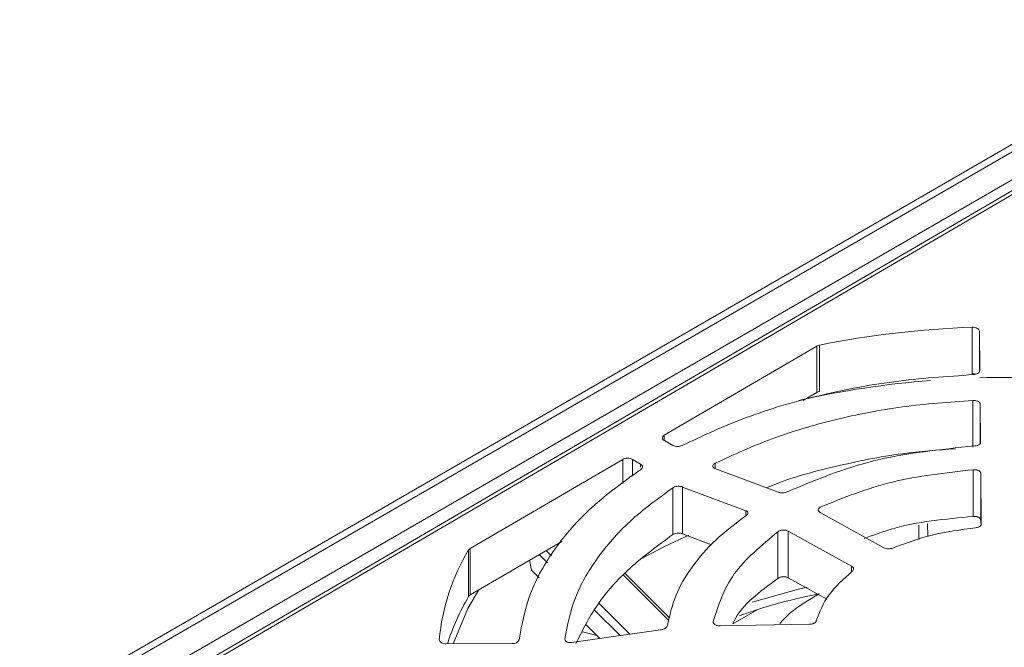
# Model space of a CAD drawing. Header units: millimetres. Extents: x -420 to 420, y -297 to 297.
# Tile 139 of 146: x 255 to 299, y 218 to 246. Entities that reach past the tile are written whole.
import ezdxf

# ---------------------------------------------------------------- set-up
doc = ezdxf.new("R2010")
doc.units = ezdxf.units.MM
doc.header["$MEASUREMENT"] = 0
doc.layers.add('layer 1', color=7, linetype='Continuous')

msp = doc.modelspace()

# ---------------------------------------------------------------- linework, layer by layer
at = {"layer": 'layer 1', "lineweight": 9}
for points in [[(308.3302, 246.0568), (308.3302, 246.0568), (249.6971, 212.2086), (249.6971, 212.2086)], [(308.8301, 246.0073), (308.8301, 246.0073), (250.1971, 212.1591), (250.1971, 212.1591)], [(301.2641, 240.4149), (301.2641, 240.4149), (255.7264, 214.1265), (255.7264, 214.1265)], [(301.0275, 239.8105), (301.0275, 239.8105), (256.7136, 213.9594), (256.7136, 213.9594)], [(301.2794, 239.7869), (301.2794, 239.7869), (256.9656, 213.9358), (256.9656, 213.9358)], [(297.0996, 232.5484), (294.8438, 232.4705), (292.5981, 232.2085), (290.3849, 231.7651)], [(297.0996, 230.507), (297.0996, 230.507), (297.0996, 232.5484), (297.0996, 232.5484)], [(297.4339, 230.6415), (297.4339, 230.6415), (297.4182, 232.3764), (297.4182, 232.3764)], [(297.4182, 232.3764), (297.4182, 232.3764), (297.4182, 230.5853), (297.4182, 230.5853)], [(283.5687, 227.8137), (283.5687, 227.8137), (290.2708, 231.7234), (290.2708, 231.7234)], [(290.3849, 231.7651), (290.3448, 231.7575), (290.3063, 231.7434), (290.2708, 231.7234)], [(290.2708, 229.6821), (290.2708, 229.6821), (290.2708, 231.7234), (290.2708, 231.7234)], [(290.3849, 231.7651), (290.3849, 231.7651), (290.3849, 229.7237), (290.3849, 229.7237)], [(297.2656, 230.485), (297.2119, 230.5019), (297.1558, 230.5094), (297.0996, 230.507)], [(307.2625, 229.4546), (304.0325, 230.1344), (300.7332, 230.4283), (297.4339, 230.3299)], [(295.275, 230.2139), (293.3273, 230.0634), (291.3934, 229.7693), (289.4891, 229.3339)], [(289.679, 229.3369), (289.679, 229.3369), (290.2708, 229.6821), (290.2708, 229.6821)], [(290.3849, 229.7237), (290.3448, 229.7161), (290.3063, 229.7021), (290.2708, 229.6821)], [(297.1241, 227.2828), (297.1241, 227.2828), (297.1241, 229.3368), (297.1241, 229.3368)], [(297.468, 227.4831), (297.468, 227.4831), (297.4475, 229.1988), (297.4475, 229.1988)], [(297.4475, 229.1988), (297.4475, 229.1988), (297.4475, 227.4313), (297.4475, 227.4313)], [(283.5687, 227.8137), (283.5687, 227.8137), (283.5687, 227.5706), (283.5687, 227.5706)], [(283.9362, 227.3601), (283.9362, 227.3601), (283.5709, 227.5687), (283.5709, 227.5687)], [(275.0378, 222.837), (275.0378, 222.837), (281.7399, 226.7468), (281.7399, 226.7468)], [(281.7399, 225.6877), (281.7399, 225.6877), (281.7399, 226.7468), (281.7399, 226.7468)], [(282.5234, 226.5429), (282.5234, 226.5429), (282.1641, 226.7481), (282.1641, 226.7481)], [(282.1641, 226.7481), (282.1641, 226.7481), (282.1641, 226.0162), (282.1641, 226.0162)], [(282.5234, 226.4011), (282.5234, 226.4011), (282.5234, 226.5429), (282.5234, 226.5429)], [(285.8018, 226.5756), (285.8018, 226.5756), (285.8018, 226.3474), (285.8018, 226.3474)], [(288.5694, 225.3091), (288.5694, 225.3091), (285.7884, 226.3524), (285.7884, 226.3524)], [(297.1471, 224.2404), (297.1471, 224.2404), (297.1471, 226.2914), (297.1471, 226.2914)], [(297.5023, 223.9117), (297.5023, 223.9117), (297.4817, 226.132), (297.4817, 226.132)], [(297.4817, 226.132), (297.4817, 226.132), (297.4817, 224.0822), (297.4817, 224.0822)], [(287.1541, 224.4911), (287.1541, 224.4911), (284.3748, 225.5336), (284.3748, 225.5336)], [(284.3748, 225.5336), (284.3748, 225.5336), (284.3748, 223.4758), (284.3748, 223.4758)], [(283.9375, 223.4429), (283.9375, 223.4429), (283.9375, 225.4945), (283.9375, 225.4945)], [(287.1541, 224.2677), (287.1541, 224.2677), (287.1541, 224.4911), (287.1541, 224.4911)], [(293.2222, 222.8685), (293.2222, 222.8685), (290.4265, 224.4117), (290.4265, 224.4117)], [(294.756, 223.8758), (294.756, 223.8758), (294.7584, 223.2294), (294.7584, 223.2294)], [(295.1377, 223.934), (295.1377, 223.934), (295.1503, 223.358), (295.1503, 223.358)], [(297.4817, 224.0822), (297.4817, 224.0822), (297.483, 223.9461), (297.483, 223.9461)], [(284.3748, 223.4758), (284.3748, 223.4758), (285.6493, 222.9958), (285.6493, 222.9958)], [(288.5657, 221.5186), (288.5657, 221.5186), (288.5657, 223.57), (288.5657, 223.57)], [(291.8004, 222.0563), (291.8004, 222.0563), (289.0094, 223.596), (289.0094, 223.596)], [(289.0094, 223.596), (289.0094, 223.596), (289.0094, 221.5458), (289.0094, 221.5458)], [(275.0378, 220.7957), (275.0378, 220.7957), (279.0588, 223.1414), (279.0588, 223.1414)], [(274.9669, 222.7707), (274.2446, 221.5706), (273.8031, 220.2228), (273.6754, 218.828)], [(275.0378, 222.837), (275.0089, 222.8213), (274.9845, 222.7985), (274.9669, 222.7707)], [(274.9669, 220.7294), (274.9669, 220.7294), (274.9669, 222.7707), (274.9669, 222.7707)], [(275.0378, 222.837), (275.0378, 222.837), (275.0378, 220.7957), (275.0378, 220.7957)], [(278.0679, 222.5634), (278.0679, 222.5634), (278.4312, 222.2001), (278.4312, 222.2001)], [(278.6064, 222.5177), (278.6064, 222.5177), (278.3792, 222.7449), (278.3792, 222.7449)], [(277.6424, 222.3151), (277.6424, 222.3151), (277.7312, 221.8794), (277.7312, 221.8794)], [(291.8004, 221.8005), (291.8004, 221.8005), (291.8004, 222.0563), (291.8004, 222.0563)], [(278.0683, 221.5423), (278.0683, 221.5423), (277.7312, 221.8794), (277.7312, 221.8794)], [(281.7603, 221.6733), (281.7603, 221.6733), (283.7667, 219.6671), (283.7667, 219.6671)], [(283.7998, 219.7834), (283.7998, 219.7834), (281.8503, 221.7328), (281.8503, 221.7328)], [(287.6737, 190.5243), (287.6737, 190.5243), (341.7106, 221.7191), (341.7106, 221.7191)], [(289.0094, 221.5458), (289.0094, 221.5458), (290.7167, 220.6086), (290.7167, 220.6086)], [(275.0378, 220.7957), (275.0089, 220.78), (274.9845, 220.7572), (274.9669, 220.7294)], [(274.9669, 220.7294), (274.5782, 220.0733), (274.2667, 219.3745), (274.0388, 218.6468)], [(282.0563, 219.0682), (282.0563, 219.0682), (280.6908, 220.4336), (280.6908, 220.4336)], [(280.5027, 220.1289), (280.5027, 220.1289), (281.625, 219.0067), (281.625, 219.0067)], [(287.6492, 220.144), (287.6492, 220.144), (286.5872, 219.5309), (286.5872, 219.5309)], [(341.357, 219.8821), (341.357, 219.8821), (288.3808, 189.2996), (288.3808, 189.2996)], [(291.7947, 194.0388), (291.7947, 194.0388), (336.1086, 219.8899), (336.1086, 219.8899)], [(280.7316, 218.8793), (280.7316, 218.8793), (280.1379, 219.473), (280.1379, 219.473)], [(286.0196, 219.4388), (286.0196, 219.4388), (289.9542, 219.5078), (289.9542, 219.5078)], [(291.4353, 193.5122), (291.4353, 193.5122), (336.973, 219.8006), (336.973, 219.8006)], [(279.4934, 218.7028), (279.4934, 218.7028), (283.4064, 219.2607), (283.4064, 219.2607)], [(279.9715, 219.1739), (279.9715, 219.1739), (280.6043, 219.0066), (280.6043, 219.0066)], [(273.9766, 218.6466), (273.9766, 218.6466), (276.8873, 218.6554), (276.8873, 218.6554)], [(276.8873, 218.6554), (277.0123, 218.6346), (277.1353, 218.7019), (277.1852, 218.8183)], [(279.7612, 218.741), (279.7612, 218.741), (279.7345, 218.7479), (279.7345, 218.7479)]]:
    msp.add_open_spline(points, degree=3, dxfattribs=at)
for points, knots in [([(297.0996, 232.5484), (297.0996, 232.5484), (297.1605, 232.547), (297.1605, 232.547), (297.1605, 232.547), (297.1605, 232.547), (297.2196, 232.5385), (297.2196, 232.5385), (297.2196, 232.5385), (297.2196, 232.5385), (297.2746, 232.5233), (297.2746, 232.5233), (297.2746, 232.5233), (297.2746, 232.5233), (297.3231, 232.502), (297.3231, 232.502), (297.3231, 232.502), (297.3231, 232.502), (297.3631, 232.4755), (297.3631, 232.4755), (297.3631, 232.4755), (297.3631, 232.4755), (297.3931, 232.4449), (297.3931, 232.4449), (297.3931, 232.4449), (297.3931, 232.4449), (297.4117, 232.4114), (297.4117, 232.4114), (297.4117, 232.4114), (297.4117, 232.4114), (297.4182, 232.3764), (297.4182, 232.3764)], [0, 0, 0, 0, 0.1111111, 0.1111111, 0.1111111, 0.1111111, 0.2222222, 0.2222222, 0.2222222, 0.2222222, 0.3333333, 0.3333333, 0.3333333, 0.3333333, 0.4444444, 0.4444444, 0.4444444, 0.4444444, 0.5555556, 0.5555556, 0.5555556, 0.5555556, 0.6666667, 0.6666667, 0.6666667, 0.6666667, 0.7777778, 0.7777778, 0.7777778, 0.7777778, 1, 1, 1, 1]), ([(297.1547, 230.4678), (295.9818, 230.3885), (294.8089, 230.3091), (293.6614, 230.1594), (293.6614, 230.1594), (292.514, 230.0097), (291.3921, 229.7896), (290.3029, 229.5248), (290.3029, 229.5248), (289.2136, 229.2599), (288.157, 228.9504), (287.1697, 228.5811), (287.1697, 228.5811), (286.1825, 228.2118), (285.2646, 227.7828), (284.3467, 227.3539)], [0, 0, 0, 0, 0.2, 0.2, 0.2, 0.2, 0.4, 0.4, 0.4, 0.4, 0.6, 0.6, 0.6, 0.6, 1, 1, 1, 1]), ([(297.4339, 230.6415), (297.4339, 230.6415), (297.4289, 230.6091), (297.4289, 230.6091), (297.4289, 230.6091), (297.4289, 230.6091), (297.4135, 230.5778), (297.4135, 230.5778), (297.4135, 230.5778), (297.4135, 230.5778), (297.3881, 230.5487), (297.3881, 230.5487), (297.3881, 230.5487), (297.3881, 230.5487), (297.3538, 230.5228), (297.3538, 230.5228), (297.3538, 230.5228), (297.3538, 230.5228), (297.3117, 230.5011), (297.3117, 230.5011), (297.3117, 230.5011), (297.3117, 230.5011), (297.2634, 230.4844), (297.2634, 230.4844), (297.2634, 230.4844), (297.2634, 230.4844), (297.2104, 230.4732), (297.2104, 230.4732), (297.2104, 230.4732), (297.2104, 230.4732), (297.1547, 230.4678), (297.1547, 230.4678)], [0, 0, 0, 0, 0.1111111, 0.1111111, 0.1111111, 0.1111111, 0.2222222, 0.2222222, 0.2222222, 0.2222222, 0.3333333, 0.3333333, 0.3333333, 0.3333333, 0.4444444, 0.4444444, 0.4444444, 0.4444444, 0.5555556, 0.5555556, 0.5555556, 0.5555556, 0.6666667, 0.6666667, 0.6666667, 0.6666667, 0.7777778, 0.7777778, 0.7777778, 0.7777778, 1, 1, 1, 1]), ([(297.1241, 229.3368), (296.0892, 229.2616), (295.0542, 229.1864), (294.0418, 229.0508), (294.0418, 229.0508), (293.0293, 228.9151), (292.0394, 228.719), (291.0775, 228.4844), (291.0775, 228.4844), (290.1156, 228.2499), (289.1818, 227.9768), (288.3072, 227.6523), (288.3072, 227.6523), (287.4326, 227.3277), (286.6172, 226.9517), (285.8018, 226.5756)], [0, 0, 0, 0, 0.2, 0.2, 0.2, 0.2, 0.4, 0.4, 0.4, 0.4, 0.6, 0.6, 0.6, 0.6, 1, 1, 1, 1]), ([(297.1241, 229.3368), (297.1597, 229.3369), (297.1952, 229.337), (297.2292, 229.3333), (297.2292, 229.3333), (297.2668, 229.3292), (297.3025, 229.3204), (297.3333, 229.3091), (297.3333, 229.3091), (297.3498, 229.3029), (297.365, 229.296), (297.3783, 229.2884), (297.3783, 229.2884), (297.3923, 229.2805), (297.4044, 229.2717), (297.4146, 229.2624), (297.4146, 229.2624), (297.4251, 229.2528), (297.4335, 229.2425), (297.4387, 229.2321), (297.4387, 229.2321), (297.444, 229.2211), (297.4458, 229.21), (297.4475, 229.1988)], [0, 0, 0, 0, 0.1428571, 0.1428571, 0.1428571, 0.1428571, 0.2857143, 0.2857143, 0.2857143, 0.2857143, 0.4285714, 0.4285714, 0.4285714, 0.4285714, 0.5714286, 0.5714286, 0.5714286, 0.5714286, 0.7142857, 0.7142857, 0.7142857, 0.7142857, 1, 1, 1, 1]), ([(283.5709, 227.5687), (283.5461, 227.5866), (283.5214, 227.6044), (283.5054, 227.6247), (283.5054, 227.6247), (283.4894, 227.6451), (283.4821, 227.668), (283.4819, 227.6909), (283.4819, 227.6909), (283.4817, 227.7139), (283.4885, 227.7368), (283.5042, 227.7573), (283.5042, 227.7573), (283.5198, 227.7777), (283.5443, 227.7957), (283.5687, 227.8137)], [0, 0, 0, 0, 0.2, 0.2, 0.2, 0.2, 0.4, 0.4, 0.4, 0.4, 0.6, 0.6, 0.6, 0.6, 1, 1, 1, 1]), ([(284.3467, 227.3539), (284.3158, 227.3412), (284.2849, 227.3285), (284.2503, 227.3206), (284.2503, 227.3206), (284.2157, 227.3126), (284.1774, 227.3095), (284.1393, 227.3101), (284.1393, 227.3101), (284.1012, 227.3106), (284.0633, 227.3149), (284.0295, 227.3239), (284.0295, 227.3239), (283.9956, 227.3329), (283.9659, 227.3465), (283.9362, 227.3601)], [0, 0, 0, 0, 0.2, 0.2, 0.2, 0.2, 0.4, 0.4, 0.4, 0.4, 0.6, 0.6, 0.6, 0.6, 1, 1, 1, 1]), ([(297.1971, 227.3347), (295.6947, 227.1806), (294.1923, 227.0264), (292.8218, 226.6916), (292.8218, 226.6916), (291.4513, 226.3568), (290.2126, 225.8414), (288.9739, 225.3261)], [0, 0, 0, 0, 0.3333333, 0.3333333, 0.3333333, 0.3333333, 1, 1, 1, 1]), ([(297.3813, 227.3792), (297.3539, 227.3677), (297.3265, 227.3562), (297.2951, 227.3487), (297.2951, 227.3487), (297.2649, 227.3415), (297.231, 227.3381), (297.1971, 227.3347)], [0, 0, 0, 0, 0.3333333, 0.3333333, 0.3333333, 0.3333333, 1, 1, 1, 1]), ([(297.468, 227.4831), (297.4666, 227.4722), (297.4652, 227.4613), (297.4608, 227.4505), (297.4608, 227.4505), (297.4567, 227.4407), (297.4501, 227.431), (297.4411, 227.4219), (297.4411, 227.4219), (297.4258, 227.4065), (297.4035, 227.3929), (297.3813, 227.3792)], [0, 0, 0, 0, 0.25, 0.25, 0.25, 0.25, 0.5, 0.5, 0.5, 0.5, 1, 1, 1, 1]), ([(288.0682, 225.4971), (288.1475, 225.5316), (288.2268, 225.5662), (288.3072, 225.5998), (288.3072, 225.5998), (289.1496, 225.9521), (290.1075, 226.2031), (291.0775, 226.4314), (291.0775, 226.4314), (292.0475, 226.6597), (293.0295, 226.8652), (294.0418, 226.9973), (294.0418, 226.9973), (294.8051, 227.0969), (295.5856, 227.1547), (296.366, 227.2126)], [0, 0, 0, 0, 0.2, 0.2, 0.2, 0.2, 0.4, 0.4, 0.4, 0.4, 0.6, 0.6, 0.6, 0.6, 1, 1, 1, 1]), ([(281.7399, 226.7468), (281.7707, 226.7611), (281.8016, 226.7754), (281.8369, 226.7846), (281.8369, 226.7846), (281.8721, 226.7939), (281.9118, 226.798), (281.9515, 226.7982), (281.9515, 226.7982), (281.9913, 226.7983), (282.031, 226.7943), (282.0665, 226.7853), (282.0665, 226.7853), (282.1019, 226.7763), (282.133, 226.7622), (282.1641, 226.7481)], [0, 0, 0, 0, 0.2, 0.2, 0.2, 0.2, 0.4, 0.4, 0.4, 0.4, 0.6, 0.6, 0.6, 0.6, 1, 1, 1, 1]), ([(282.5234, 226.5429), (282.5474, 226.5257), (282.5714, 226.5086), (282.5872, 226.4891), (282.5872, 226.4891), (282.6031, 226.4696), (282.6109, 226.4476), (282.6122, 226.4255), (282.6122, 226.4255), (282.6135, 226.4035), (282.6082, 226.3813), (282.5947, 226.3612), (282.5947, 226.3612), (282.5811, 226.3411), (282.5591, 226.3231), (282.5371, 226.3051)], [0, 0, 0, 0, 0.2, 0.2, 0.2, 0.2, 0.4, 0.4, 0.4, 0.4, 0.6, 0.6, 0.6, 0.6, 1, 1, 1, 1]), ([(285.7884, 226.3524), (285.7727, 226.3603), (285.757, 226.3682), (285.7442, 226.3774), (285.7442, 226.3774), (285.732, 226.3863), (285.7224, 226.3963), (285.7152, 226.4069), (285.7152, 226.4069), (285.7083, 226.4171), (285.7035, 226.4278), (285.7011, 226.4387), (285.7011, 226.4387), (285.6989, 226.4492), (285.6989, 226.4599), (285.701, 226.4708), (285.701, 226.4708), (285.7049, 226.4909), (285.7161, 226.5114), (285.7355, 226.5296), (285.7355, 226.5296), (285.7531, 226.5462), (285.7774, 226.5609), (285.8018, 226.5756)], [0, 0, 0, 0, 0.1428571, 0.1428571, 0.1428571, 0.1428571, 0.2857143, 0.2857143, 0.2857143, 0.2857143, 0.4285714, 0.4285714, 0.4285714, 0.4285714, 0.5714286, 0.5714286, 0.5714286, 0.5714286, 0.7142857, 0.7142857, 0.7142857, 0.7142857, 1, 1, 1, 1]), ([(282.5371, 226.3051), (281.7908, 225.768), (281.0445, 225.231), (280.404, 224.6534), (280.404, 224.6534), (279.7636, 224.0758), (279.2289, 223.4578), (278.7736, 222.8208), (278.7736, 222.8208), (278.3183, 222.1838), (277.9422, 221.528), (277.6907, 220.8578), (277.6907, 220.8578), (277.4392, 220.1875), (277.3122, 219.5029), (277.1852, 218.8183)], [0, 0, 0, 0, 0.2, 0.2, 0.2, 0.2, 0.4, 0.4, 0.4, 0.4, 0.6, 0.6, 0.6, 0.6, 1, 1, 1, 1]), ([(297.1471, 226.2914), (295.9299, 226.157), (294.7127, 226.0225), (293.5962, 225.7502), (293.5962, 225.7502), (292.4797, 225.4778), (291.464, 225.0676), (290.4483, 224.6573)], [0, 0, 0, 0, 0.3333333, 0.3333333, 0.3333333, 0.3333333, 1, 1, 1, 1]), ([(297.1471, 226.2914), (297.1681, 226.2925), (297.1891, 226.2937), (297.21, 226.2932), (297.21, 226.2932), (297.2309, 226.2928), (297.2516, 226.2907), (297.2717, 226.2875), (297.2717, 226.2875), (297.2918, 226.2843), (297.3111, 226.28), (297.3294, 226.2745), (297.3294, 226.2745), (297.3477, 226.269), (297.3649, 226.2624), (297.3806, 226.2548), (297.3806, 226.2548), (297.3964, 226.2473), (297.4107, 226.2388), (297.4231, 226.2295), (297.4231, 226.2295), (297.4356, 226.2202), (297.4462, 226.2102), (297.455, 226.1996), (297.455, 226.1996), (297.4637, 226.1891), (297.4706, 226.178), (297.4748, 226.1666), (297.4748, 226.1666), (297.4789, 226.1552), (297.4803, 226.1436), (297.4817, 226.132)], [0, 0, 0, 0, 0.1111111, 0.1111111, 0.1111111, 0.1111111, 0.2222222, 0.2222222, 0.2222222, 0.2222222, 0.3333333, 0.3333333, 0.3333333, 0.3333333, 0.4444444, 0.4444444, 0.4444444, 0.4444444, 0.5555556, 0.5555556, 0.5555556, 0.5555556, 0.6666667, 0.6666667, 0.6666667, 0.6666667, 0.7777778, 0.7777778, 0.7777778, 0.7777778, 1, 1, 1, 1]), ([(283.9375, 225.4945), (283.9635, 225.5089), (283.9895, 225.5234), (284.0198, 225.5347), (284.0198, 225.5347), (284.0533, 225.5472), (284.092, 225.5558), (284.1309, 225.5606), (284.1309, 225.5606), (284.1518, 225.5631), (284.1727, 225.5646), (284.1934, 225.5649), (284.1934, 225.5649), (284.2151, 225.5652), (284.2365, 225.5643), (284.2573, 225.5622), (284.2573, 225.5622), (284.2789, 225.5601), (284.2999, 225.5567), (284.319, 225.5518), (284.319, 225.5518), (284.339, 225.5468), (284.3569, 225.5402), (284.3748, 225.5336)], [0, 0, 0, 0, 0.1428571, 0.1428571, 0.1428571, 0.1428571, 0.2857143, 0.2857143, 0.2857143, 0.2857143, 0.4285714, 0.4285714, 0.4285714, 0.4285714, 0.5714286, 0.5714286, 0.5714286, 0.5714286, 0.7142857, 0.7142857, 0.7142857, 0.7142857, 1, 1, 1, 1]), ([(283.9375, 225.4945), (283.2826, 225.0165), (282.6278, 224.5385), (282.0645, 224.0257), (282.0645, 224.0257), (281.5013, 223.513), (281.0296, 222.9655), (280.6263, 222.4017), (280.6263, 222.4017), (280.223, 221.838), (279.8881, 221.2579), (279.6606, 220.665), (279.6606, 220.665), (279.433, 220.0722), (279.3128, 219.4667), (279.1925, 218.8611)], [0, 0, 0, 0, 0.2, 0.2, 0.2, 0.2, 0.4, 0.4, 0.4, 0.4, 0.6, 0.6, 0.6, 0.6, 1, 1, 1, 1]), ([(288.9739, 225.3261), (288.9473, 225.3149), (288.9206, 225.3037), (288.8912, 225.2953), (288.8912, 225.2953), (288.8589, 225.2862), (288.8231, 225.2805), (288.7876, 225.2781), (288.7876, 225.2781), (288.7488, 225.2754), (288.7102, 225.2765), (288.6741, 225.2812), (288.6741, 225.2812), (288.6548, 225.2837), (288.6363, 225.2873), (288.6192, 225.292), (288.6192, 225.292), (288.6015, 225.2969), (288.5855, 225.303), (288.5694, 225.3091)], [0, 0, 0, 0, 0.1666667, 0.1666667, 0.1666667, 0.1666667, 0.3333333, 0.3333333, 0.3333333, 0.3333333, 0.5, 0.5, 0.5, 0.5, 0.6666667, 0.6666667, 0.6666667, 0.6666667, 1, 1, 1, 1]), ([(290.4265, 224.4117), (290.4125, 224.4203), (290.3985, 224.4288), (290.3867, 224.4383), (290.3867, 224.4383), (290.375, 224.4478), (290.3655, 224.4582), (290.3579, 224.4691), (290.3579, 224.4691), (290.3504, 224.4799), (290.3448, 224.4911), (290.3414, 224.5026), (290.3414, 224.5026), (290.338, 224.514), (290.3369, 224.5257), (290.3379, 224.5373), (290.3379, 224.5373), (290.3389, 224.5489), (290.3421, 224.5605), (290.3475, 224.5717), (290.3475, 224.5717), (290.3529, 224.5829), (290.3604, 224.5937), (290.3699, 224.6041), (290.3699, 224.6041), (290.3793, 224.6144), (290.3906, 224.6243), (290.404, 224.6331), (290.404, 224.6331), (290.4173, 224.6419), (290.4328, 224.6496), (290.4483, 224.6573)], [0, 0, 0, 0, 0.1111111, 0.1111111, 0.1111111, 0.1111111, 0.2222222, 0.2222222, 0.2222222, 0.2222222, 0.3333333, 0.3333333, 0.3333333, 0.3333333, 0.4444444, 0.4444444, 0.4444444, 0.4444444, 0.5555556, 0.5555556, 0.5555556, 0.5555556, 0.6666667, 0.6666667, 0.6666667, 0.6666667, 0.7777778, 0.7777778, 0.7777778, 0.7777778, 1, 1, 1, 1]), ([(287.1726, 224.2826), (286.7045, 223.9308), (286.2364, 223.579), (285.8318, 223.2036), (285.8318, 223.2036), (285.4271, 222.8282), (285.0859, 222.4292), (284.7917, 222.019), (284.7917, 222.019), (284.4975, 221.6088), (284.2503, 221.1873), (284.0768, 220.7566), (284.0768, 220.7566), (283.9033, 220.3259), (283.8035, 219.8859), (283.7037, 219.4459)], [0, 0, 0, 0, 0.2, 0.2, 0.2, 0.2, 0.4, 0.4, 0.4, 0.4, 0.6, 0.6, 0.6, 0.6, 1, 1, 1, 1]), ([(287.1541, 224.4911), (287.1683, 224.4839), (287.1825, 224.4767), (287.1945, 224.4684), (287.1945, 224.4684), (287.2059, 224.4604), (287.2152, 224.4514), (287.2226, 224.4419), (287.2226, 224.4419), (287.2364, 224.4241), (287.2434, 224.4044), (287.243, 224.3842), (287.243, 224.3842), (287.2427, 224.3656), (287.2361, 224.3466), (287.2223, 224.3289), (287.2223, 224.3289), (287.2098, 224.3127), (287.1912, 224.2977), (287.1726, 224.2826)], [0, 0, 0, 0, 0.1666667, 0.1666667, 0.1666667, 0.1666667, 0.3333333, 0.3333333, 0.3333333, 0.3333333, 0.5, 0.5, 0.5, 0.5, 0.6666667, 0.6666667, 0.6666667, 0.6666667, 1, 1, 1, 1]), ([(292.3514, 223.2668), (292.7588, 223.4212), (293.1662, 223.5755), (293.5962, 223.699), (293.5962, 223.699), (294.6836, 224.0112), (295.9153, 224.1258), (297.1471, 224.2404)], [0, 0, 0, 0, 0.3333333, 0.3333333, 0.3333333, 0.3333333, 1, 1, 1, 1]), ([(297.4817, 224.0822), (297.4803, 224.0937), (297.4789, 224.1053), (297.4748, 224.1166), (297.4748, 224.1166), (297.4706, 224.128), (297.4637, 224.139), (297.455, 224.1495), (297.455, 224.1495), (297.4462, 224.16), (297.4356, 224.17), (297.4231, 224.1792), (297.4231, 224.1792), (297.4107, 224.1885), (297.3964, 224.1969), (297.3806, 224.2044), (297.3806, 224.2044), (297.3649, 224.2119), (297.3477, 224.2185), (297.3294, 224.2239), (297.3294, 224.2239), (297.3111, 224.2293), (297.2918, 224.2336), (297.2717, 224.2368), (297.2717, 224.2368), (297.2516, 224.2399), (297.2309, 224.242), (297.21, 224.2424), (297.21, 224.2424), (297.1891, 224.2428), (297.1681, 224.2416), (297.1471, 224.2404)], [0, 0, 0, 0, 0.1111111, 0.1111111, 0.1111111, 0.1111111, 0.2222222, 0.2222222, 0.2222222, 0.2222222, 0.3333333, 0.3333333, 0.3333333, 0.3333333, 0.4444444, 0.4444444, 0.4444444, 0.4444444, 0.5555556, 0.5555556, 0.5555556, 0.5555556, 0.6666667, 0.6666667, 0.6666667, 0.6666667, 0.7777778, 0.7777778, 0.7777778, 0.7777778, 1, 1, 1, 1]), ([(297.4156, 223.7895), (297.3916, 223.7776), (297.3676, 223.7657), (297.3403, 223.7576), (297.3403, 223.7576), (297.313, 223.7494), (297.2823, 223.745), (297.2516, 223.7406)], [0, 0, 0, 0, 0.3333333, 0.3333333, 0.3333333, 0.3333333, 1, 1, 1, 1]), ([(297.5023, 223.9117), (297.5013, 223.9004), (297.5003, 223.8891), (297.4969, 223.878), (297.4969, 223.878), (297.4934, 223.8669), (297.4875, 223.8561), (297.4801, 223.8456), (297.4801, 223.8456), (297.4726, 223.8351), (297.4636, 223.825), (297.4526, 223.8157), (297.4526, 223.8157), (297.4416, 223.8064), (297.4286, 223.7979), (297.4156, 223.7895)], [0, 0, 0, 0, 0.2, 0.2, 0.2, 0.2, 0.4, 0.4, 0.4, 0.4, 0.6, 0.6, 0.6, 0.6, 1, 1, 1, 1]), ([(279.6853, 218.6593), (279.9678, 219.2296), (280.2504, 219.7998), (280.6263, 220.3511), (280.6263, 220.3511), (281.0121, 220.9169), (281.4963, 221.4627), (282.0645, 221.9746), (282.0645, 221.9746), (282.6328, 222.4866), (283.2851, 222.9648), (283.9375, 223.4429)], [0, 0, 0, 0, 0.25, 0.25, 0.25, 0.25, 0.5, 0.5, 0.5, 0.5, 1, 1, 1, 1]), ([(282.5167, 222.3656), (282.5167, 222.3656), (283.583, 222.9219), (283.583, 222.9219), (283.583, 222.9219), (283.583, 222.9219), (284.6468, 223.4131), (284.6468, 223.4131)], [0, 0, 0, 0, 0.3333333, 0.3333333, 0.3333333, 0.3333333, 1, 1, 1, 1]), ([(284.3748, 223.4758), (284.357, 223.4827), (284.3393, 223.4897), (284.3196, 223.4951), (284.3196, 223.4951), (284.3006, 223.5003), (284.2798, 223.5041), (284.2583, 223.5067), (284.2583, 223.5067), (284.2377, 223.5091), (284.2163, 223.5104), (284.1948, 223.5105), (284.1948, 223.5105), (284.1741, 223.5105), (284.1532, 223.5094), (284.1323, 223.5072), (284.1323, 223.5072), (284.0933, 223.503), (284.0544, 223.4949), (284.0208, 223.4828), (284.0208, 223.4828), (283.9901, 223.4718), (283.9638, 223.4573), (283.9375, 223.4429)], [0, 0, 0, 0, 0.1428571, 0.1428571, 0.1428571, 0.1428571, 0.2857143, 0.2857143, 0.2857143, 0.2857143, 0.4285714, 0.4285714, 0.4285714, 0.4285714, 0.5714286, 0.5714286, 0.5714286, 0.5714286, 0.7142857, 0.7142857, 0.7142857, 0.7142857, 1, 1, 1, 1]), ([(288.5657, 223.57), (287.8425, 222.9711), (287.1193, 222.3721), (286.6449, 221.7133), (286.6449, 221.7133), (286.1706, 221.0546), (285.9452, 220.3361), (285.7197, 219.6176)], [0, 0, 0, 0, 0.3333333, 0.3333333, 0.3333333, 0.3333333, 1, 1, 1, 1]), ([(288.5657, 223.57), (288.5798, 223.5794), (288.594, 223.5888), (288.6099, 223.597), (288.6099, 223.597), (288.6259, 223.6052), (288.6437, 223.6122), (288.6623, 223.6181), (288.6623, 223.6181), (288.681, 223.6241), (288.7005, 223.6289), (288.7206, 223.6326), (288.7206, 223.6326), (288.7407, 223.6362), (288.7614, 223.6386), (288.7822, 223.6398), (288.7822, 223.6398), (288.8031, 223.6409), (288.824, 223.6408), (288.8446, 223.6395), (288.8446, 223.6395), (288.8652, 223.6381), (288.8854, 223.6355), (288.9049, 223.6318), (288.9049, 223.6318), (288.9245, 223.628), (288.9434, 223.6232), (288.9607, 223.6171), (288.9607, 223.6171), (288.978, 223.6109), (288.9937, 223.6035), (289.0094, 223.596)], [0, 0, 0, 0, 0.1111111, 0.1111111, 0.1111111, 0.1111111, 0.2222222, 0.2222222, 0.2222222, 0.2222222, 0.3333333, 0.3333333, 0.3333333, 0.3333333, 0.4444444, 0.4444444, 0.4444444, 0.4444444, 0.5555556, 0.5555556, 0.5555556, 0.5555556, 0.6666667, 0.6666667, 0.6666667, 0.6666667, 0.7777778, 0.7777778, 0.7777778, 0.7777778, 1, 1, 1, 1]), ([(297.2516, 223.7406), (296.5995, 223.6545), (295.9475, 223.5685), (295.3407, 223.4205), (295.3407, 223.4205), (294.7339, 223.2726), (294.1725, 223.0627), (293.611, 222.8528)], [0, 0, 0, 0, 0.3333333, 0.3333333, 0.3333333, 0.3333333, 1, 1, 1, 1]), ([(293.611, 222.8528), (293.5804, 222.8423), (293.5497, 222.8318), (293.5163, 222.8257), (293.5163, 222.8257), (293.483, 222.8196), (293.447, 222.8178), (293.4114, 222.8192), (293.4114, 222.8192), (293.3758, 222.8207), (293.3406, 222.8253), (293.3091, 222.8341), (293.3091, 222.8341), (293.2777, 222.8429), (293.25, 222.8557), (293.2222, 222.8685)], [0, 0, 0, 0, 0.2, 0.2, 0.2, 0.2, 0.4, 0.4, 0.4, 0.4, 0.6, 0.6, 0.6, 0.6, 1, 1, 1, 1]), ([(291.8004, 222.0563), (291.8233, 222.0403), (291.8461, 222.0243), (291.8617, 222.006), (291.8617, 222.006), (291.8774, 221.9878), (291.8858, 221.9673), (291.8886, 221.9466), (291.8886, 221.9466), (291.8913, 221.9258), (291.8882, 221.9049), (291.8775, 221.8855), (291.8775, 221.8855), (291.8668, 221.8661), (291.8484, 221.8483), (291.83, 221.8305)], [0, 0, 0, 0, 0.2, 0.2, 0.2, 0.2, 0.4, 0.4, 0.4, 0.4, 0.6, 0.6, 0.6, 0.6, 1, 1, 1, 1]), ([(291.83, 221.8305), (291.4517, 221.4957), (291.0733, 221.161), (290.8098, 220.7985), (290.8098, 220.7985), (290.5463, 220.4359), (290.3977, 220.0455), (290.2491, 219.6551)], [0, 0, 0, 0, 0.3333333, 0.3333333, 0.3333333, 0.3333333, 1, 1, 1, 1]), ([(286.5872, 219.5309), (286.6058, 219.5747), (286.6245, 219.6184), (286.6449, 219.6617), (286.6449, 219.6617), (286.9729, 220.3557), (287.7693, 220.9371), (288.5657, 221.5186)], [0, 0, 0, 0, 0.3333333, 0.3333333, 0.3333333, 0.3333333, 1, 1, 1, 1]), ([(289.0094, 221.5458), (288.9937, 221.5532), (288.978, 221.5606), (288.9607, 221.5667), (288.9607, 221.5667), (288.9434, 221.5728), (288.9245, 221.5776), (288.9049, 221.5812), (288.9049, 221.5812), (288.8854, 221.5849), (288.8652, 221.5875), (288.8446, 221.5888), (288.8446, 221.5888), (288.824, 221.5901), (288.8031, 221.5901), (288.7822, 221.5889), (288.7822, 221.5889), (288.7614, 221.5877), (288.7407, 221.5853), (288.7206, 221.5816), (288.7206, 221.5816), (288.7005, 221.5779), (288.681, 221.573), (288.6623, 221.567), (288.6623, 221.567), (288.6437, 221.561), (288.6259, 221.5539), (288.6099, 221.5457), (288.6099, 221.5457), (288.594, 221.5375), (288.5798, 221.528), (288.5657, 221.5186)], [0, 0, 0, 0, 0.1111111, 0.1111111, 0.1111111, 0.1111111, 0.2222222, 0.2222222, 0.2222222, 0.2222222, 0.3333333, 0.3333333, 0.3333333, 0.3333333, 0.4444444, 0.4444444, 0.4444444, 0.4444444, 0.5555556, 0.5555556, 0.5555556, 0.5555556, 0.6666667, 0.6666667, 0.6666667, 0.6666667, 0.7777778, 0.7777778, 0.7777778, 0.7777778, 1, 1, 1, 1]), ([(275.4188, 221.0179), (275.4188, 221.0179), (274.9384, 220.1942), (274.9384, 220.1942), (274.9384, 220.1942), (274.9384, 220.1942), (274.2865, 218.6475), (274.2865, 218.6475)], [0, 0, 0, 0, 0.3333333, 0.3333333, 0.3333333, 0.3333333, 1, 1, 1, 1]), ([(286.8686, 219.878), (287.1368, 219.9716), (287.4049, 220.0651), (287.6784, 220.1539), (287.6784, 220.1539), (288.3605, 220.3755), (289.0757, 220.5674), (289.813, 220.7227), (289.813, 220.7227), (289.9991, 220.7618), (290.1866, 220.7987), (290.3741, 220.8355)], [0, 0, 0, 0, 0.25, 0.25, 0.25, 0.25, 0.5, 0.5, 0.5, 0.5, 1, 1, 1, 1]), ([(289.854, 221.1364), (289.854, 221.1364), (289.4611, 221.0414), (289.4611, 221.0414), (289.4611, 221.0414), (289.4611, 221.0414), (287.4304, 220.4689), (287.4304, 220.4689)], [0, 0, 0, 0, 0.3333333, 0.3333333, 0.3333333, 0.3333333, 1, 1, 1, 1]), ([(288.6434, 219.5439), (288.7898, 219.7003), (288.9362, 219.8566), (289.1061, 220.0032), (289.1061, 220.0032), (289.4605, 220.309), (289.9173, 220.5723), (290.3741, 220.8355)], [0, 0, 0, 0, 0.3333333, 0.3333333, 0.3333333, 0.3333333, 1, 1, 1, 1]), ([(283.7037, 219.4459), (283.6977, 219.426), (283.6918, 219.406), (283.678, 219.3874), (283.678, 219.3874), (283.6636, 219.3681), (283.6409, 219.3502), (283.6181, 219.3323)], [0, 0, 0, 0, 0.3333333, 0.3333333, 0.3333333, 0.3333333, 1, 1, 1, 1]), ([(286.0196, 219.4388), (285.9986, 219.4389), (285.9776, 219.4391), (285.957, 219.4408), (285.957, 219.4408), (285.9364, 219.4426), (285.9163, 219.4459), (285.8971, 219.4504), (285.8971, 219.4504), (285.8778, 219.4548), (285.8595, 219.4603), (285.8425, 219.4668), (285.8425, 219.4668), (285.8254, 219.4734), (285.8097, 219.481), (285.7956, 219.4895), (285.7956, 219.4895), (285.7815, 219.498), (285.769, 219.5073), (285.7585, 219.5173), (285.7585, 219.5173), (285.748, 219.5272), (285.7394, 219.5378), (285.7328, 219.5489), (285.7328, 219.5489), (285.7262, 219.5599), (285.7215, 219.5713), (285.7197, 219.5828), (285.7197, 219.5828), (285.7178, 219.5943), (285.7188, 219.6059), (285.7197, 219.6176)], [0, 0, 0, 0, 0.1111111, 0.1111111, 0.1111111, 0.1111111, 0.2222222, 0.2222222, 0.2222222, 0.2222222, 0.3333333, 0.3333333, 0.3333333, 0.3333333, 0.4444444, 0.4444444, 0.4444444, 0.4444444, 0.5555556, 0.5555556, 0.5555556, 0.5555556, 0.6666667, 0.6666667, 0.6666667, 0.6666667, 0.7777778, 0.7777778, 0.7777778, 0.7777778, 1, 1, 1, 1]), ([(290.1659, 219.5598), (290.1513, 219.5521), (290.1367, 219.5445), (290.1206, 219.538), (290.1206, 219.538), (290.1046, 219.5315), (290.0871, 219.5261), (290.0689, 219.5217), (290.0689, 219.5217), (290.0508, 219.5172), (290.032, 219.5137), (290.0127, 219.5115), (290.0127, 219.5115), (289.9935, 219.5093), (289.9739, 219.5086), (289.9542, 219.5078)], [0, 0, 0, 0, 0.2, 0.2, 0.2, 0.2, 0.4, 0.4, 0.4, 0.4, 0.6, 0.6, 0.6, 0.6, 1, 1, 1, 1]), ([(290.2491, 219.6551), (290.2417, 219.6373), (290.2344, 219.6196), (290.2205, 219.6037), (290.2205, 219.6037), (290.2066, 219.5878), (290.1863, 219.5738), (290.1659, 219.5598)], [0, 0, 0, 0, 0.3333333, 0.3333333, 0.3333333, 0.3333333, 1, 1, 1, 1]), ([(283.6181, 219.3323), (283.5908, 219.3168), (283.5635, 219.3013), (283.5323, 219.2893), (283.5323, 219.2893), (283.5139, 219.2823), (283.4941, 219.2764), (283.4739, 219.272), (283.4739, 219.272), (283.4517, 219.2671), (283.4291, 219.2639), (283.4064, 219.2607)], [0, 0, 0, 0, 0.25, 0.25, 0.25, 0.25, 0.5, 0.5, 0.5, 0.5, 1, 1, 1, 1]), ([(273.9766, 218.6466), (273.9766, 218.6466), (273.9161, 218.6499), (273.9161, 218.6499), (273.9161, 218.6499), (273.9161, 218.6499), (273.858, 218.6603), (273.858, 218.6603), (273.858, 218.6603), (273.858, 218.6603), (273.8048, 218.6772), (273.8048, 218.6772), (273.8048, 218.6772), (273.8048, 218.6772), (273.7585, 218.6999), (273.7585, 218.6999), (273.7585, 218.6999), (273.7585, 218.6999), (273.7211, 218.7276), (273.7211, 218.7276), (273.7211, 218.7276), (273.7211, 218.7276), (273.6941, 218.759), (273.6941, 218.759), (273.6941, 218.759), (273.6941, 218.759), (273.6787, 218.7929), (273.6787, 218.7929), (273.6787, 218.7929), (273.6787, 218.7929), (273.6754, 218.828), (273.6754, 218.828)], [0, 0, 0, 0, 0.1111111, 0.1111111, 0.1111111, 0.1111111, 0.2222222, 0.2222222, 0.2222222, 0.2222222, 0.3333333, 0.3333333, 0.3333333, 0.3333333, 0.4444444, 0.4444444, 0.4444444, 0.4444444, 0.5555556, 0.5555556, 0.5555556, 0.5555556, 0.6666667, 0.6666667, 0.6666667, 0.6666667, 0.7777778, 0.7777778, 0.7777778, 0.7777778, 1, 1, 1, 1]), ([(279.4934, 218.7028), (279.4698, 218.7015), (279.4462, 218.7003), (279.4232, 218.7011), (279.4232, 218.7011), (279.4011, 218.702), (279.3795, 218.7048), (279.3591, 218.709), (279.3591, 218.709), (279.3395, 218.713), (279.3209, 218.7183), (279.3039, 218.7247), (279.3039, 218.7247), (279.2876, 218.7309), (279.2727, 218.7383), (279.2593, 218.7465), (279.2593, 218.7465), (279.2344, 218.762), (279.2146, 218.7807), (279.2044, 218.8014), (279.2044, 218.8014), (279.1951, 218.8202), (279.1938, 218.8407), (279.1925, 218.8611)], [0, 0, 0, 0, 0.1428571, 0.1428571, 0.1428571, 0.1428571, 0.2857143, 0.2857143, 0.2857143, 0.2857143, 0.4285714, 0.4285714, 0.4285714, 0.4285714, 0.5714286, 0.5714286, 0.5714286, 0.5714286, 0.7142857, 0.7142857, 0.7142857, 0.7142857, 1, 1, 1, 1])]:
    msp.add_open_spline(points, degree=3, knots=knots, dxfattribs=at)

doc.saveas('drawing.dxf')
